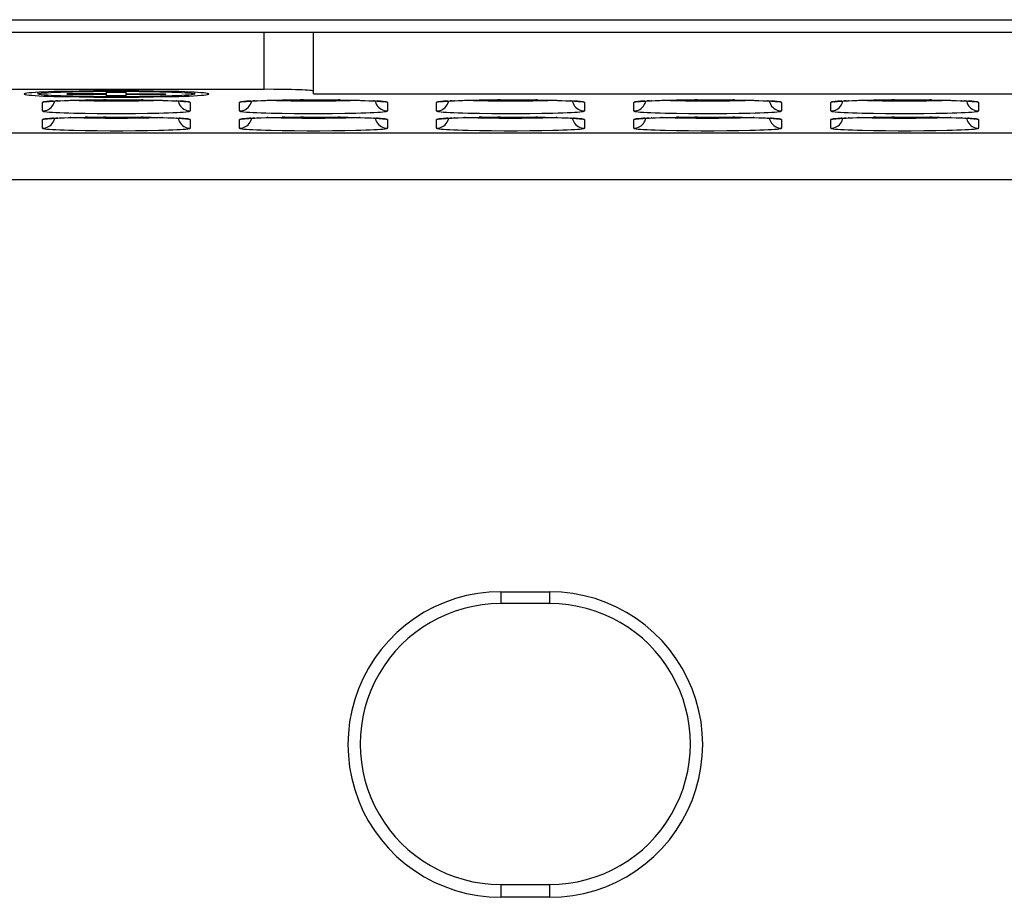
# Model space of a CAD drawing. Header units: millimetres. Extents: x 0 to 1574, y -402 to 1216.
# Tile 18 of 89: x 589 to 629, y 94 to 130. Entities that reach past the tile are written whole.
import ezdxf

# ---------------------------------------------------------------- set-up
doc = ezdxf.new("R2010")
doc.units = ezdxf.units.MM
doc.header["$LTSCALE"] = 65.395
for name, color, linetype in [('EFC5610_90KW_BOTTOM_1_AM_0', 7, 'CONTINUOUS'), ('LD_KCCT_M4X8_1_AM_0', 7, 'CONTINUOUS'), ('MANIFOLD_SOLID_BREP_372190_AM_0', 7, 'CONTINUOUS')]:
    doc.layers.add(name, color=color, linetype=linetype)

msp = doc.modelspace()

# ---------------------------------------------------------------- linework, layer by layer
at = {"layer": 'EFC5610_90KW_BOTTOM_1_AM_0', "color": 7}
for p, q in [((598.794, 126.732), (598.794, 129.057)), ((600.794, 126.553), (600.794, 129.057)), ((586.597, 126.731), (598.794, 126.732)), ((599.184, 126.73), (598.794, 126.732)), ((589.046, 126.544), (589.044, 126.54)), ((591.287, 126.659), (590.492, 126.643)), ((591.871, 126.666), (591.287, 126.659)), ((591.293, 126.42), (591.88, 126.413)), ((591.628, 126.298), (591.998, 126.302)), ((592.788, 126.67), (591.871, 126.666)), ((591.88, 126.413), (592.794, 126.409)), ((591.998, 126.302), (592.386, 126.305)), ((592.386, 126.305), (592.271, 126.304)), ((592.386, 126.305), (592.78, 126.306)), ((592.78, 126.306), (593.165, 126.305)), ((593.707, 126.667), (592.788, 126.67)), ((592.794, 126.409), (593.717, 126.413)), ((593.165, 126.305), (593.535, 126.303)), ((593.535, 126.303), (593.883, 126.299)), ((594.294, 126.66), (593.707, 126.667)), ((593.717, 126.413), (594.301, 126.42)), ((594.301, 126.42), (595.096, 126.436)), ((596.544, 126.54), (596.542, 126.544)), ((599.628, 126.298), (599.998, 126.302)), ((599.998, 126.302), (600.386, 126.305)), ((600.386, 126.305), (600.271, 126.304)), ((600.386, 126.305), (600.78, 126.306)), ((600.78, 126.306), (601.165, 126.305)), ((600.794, 126.553), (727.918, 126.553)), ((601.165, 126.305), (601.535, 126.303)), ((601.535, 126.303), (601.883, 126.299)), ((607.628, 126.298), (607.998, 126.302)), ((607.998, 126.302), (608.386, 126.305)), ((608.386, 126.305), (608.271, 126.304)), ((608.386, 126.305), (608.78, 126.306)), ((608.78, 126.306), (609.165, 126.305)), ((609.165, 126.305), (609.535, 126.303)), ((609.535, 126.303), (609.883, 126.299)), ((615.628, 126.298), (615.998, 126.302)), ((615.998, 126.302), (616.386, 126.305)), ((616.386, 126.305), (616.271, 126.304)), ((616.386, 126.305), (616.78, 126.306)), ((616.78, 126.306), (617.165, 126.305)), ((617.165, 126.305), (617.535, 126.303)), ((617.535, 126.303), (617.883, 126.299)), ((623.628, 126.298), (623.998, 126.302)), ((623.998, 126.302), (624.386, 126.305)), ((624.386, 126.305), (624.271, 126.304)), ((624.386, 126.305), (624.78, 126.306)), ((624.78, 126.306), (625.165, 126.305)), ((625.165, 126.305), (625.535, 126.303)), ((625.535, 126.303), (625.883, 126.299)), ((589.794, 125.852), (589.794, 126.201)), ((590.198, 126.254), (590.077, 126.246)), ((590.115, 126.247), (590.177, 126.251)), ((590.177, 126.251), (590.248, 126.256)), ((590.248, 126.256), (590.198, 126.254)), ((590.248, 126.256), (590.328, 126.26)), ((590.328, 126.26), (590.416, 126.264)), ((590.416, 126.264), (590.338, 126.262)), ((590.416, 126.264), (590.513, 126.269)), ((590.513, 126.269), (590.497, 126.269)), ((590.513, 126.269), (590.674, 126.275)), ((590.674, 126.275), (590.857, 126.281)), ((590.857, 126.281), (591.062, 126.286)), ((591.062, 126.286), (591.29, 126.292)), ((591.29, 126.292), (591.628, 126.298)), ((591.628, 126.298), (591.526, 126.296)), ((592.793, 126.247), (592.334, 126.249)), ((593.252, 126.249), (592.793, 126.247)), ((593.696, 126.254), (593.252, 126.249)), ((593.883, 126.299), (593.817, 126.3)), ((593.883, 126.299), (594.205, 126.293)), ((594.205, 126.293), (594.498, 126.287)), ((594.498, 126.287), (594.698, 126.282)), ((594.698, 126.282), (594.879, 126.276)), ((594.879, 126.276), (595.043, 126.27)), ((595.043, 126.27), (595.141, 126.266)), ((595.094, 126.269), (595.093, 126.268)), ((595.141, 126.266), (595.231, 126.262)), ((595.253, 126.261), (595.231, 126.262)), ((595.231, 126.262), (595.313, 126.257)), ((595.313, 126.257), (595.386, 126.253)), ((595.392, 126.254), (595.351, 126.255)), ((595.513, 126.246), (595.392, 126.254)), ((595.794, 126.201), (595.794, 125.852)), ((597.794, 125.852), (597.794, 126.201)), ((598.198, 126.254), (598.077, 126.246)), ((598.115, 126.247), (598.177, 126.251)), ((598.177, 126.251), (598.248, 126.256)), ((598.248, 126.256), (598.198, 126.254)), ((598.248, 126.256), (598.328, 126.26)), ((598.328, 126.26), (598.416, 126.264)), ((598.416, 126.264), (598.338, 126.262)), ((598.416, 126.264), (598.513, 126.269)), ((598.513, 126.269), (598.497, 126.269)), ((598.513, 126.269), (598.674, 126.275)), ((598.674, 126.275), (598.857, 126.281)), ((598.857, 126.281), (599.062, 126.286)), ((599.062, 126.286), (599.29, 126.292)), ((599.29, 126.292), (599.628, 126.298)), ((599.628, 126.298), (599.526, 126.296)), ((600.793, 126.247), (600.334, 126.249)), ((601.252, 126.249), (600.793, 126.247)), ((601.696, 126.254), (601.252, 126.249)), ((601.883, 126.299), (601.817, 126.3)), ((601.883, 126.299), (602.205, 126.293)), ((602.205, 126.293), (602.498, 126.287)), ((602.498, 126.287), (602.698, 126.282)), ((602.698, 126.282), (602.879, 126.276)), ((602.879, 126.276), (603.043, 126.27)), ((603.043, 126.27), (603.141, 126.266)), ((603.094, 126.269), (603.093, 126.268)), ((603.141, 126.266), (603.231, 126.262)), ((603.253, 126.261), (603.231, 126.262)), ((603.231, 126.262), (603.313, 126.257)), ((603.313, 126.257), (603.386, 126.253)), ((603.392, 126.254), (603.351, 126.255)), ((603.513, 126.246), (603.392, 126.254)), ((603.794, 126.201), (603.794, 125.852)), ((605.794, 125.852), (605.794, 126.201)), ((606.198, 126.254), (606.077, 126.246)), ((606.115, 126.247), (606.177, 126.251)), ((606.177, 126.251), (606.248, 126.256)), ((606.248, 126.256), (606.198, 126.254)), ((606.248, 126.256), (606.328, 126.26)), ((606.328, 126.26), (606.416, 126.264)), ((606.416, 126.264), (606.338, 126.262)), ((606.416, 126.264), (606.513, 126.269)), ((606.513, 126.269), (606.497, 126.269)), ((606.513, 126.269), (606.674, 126.275)), ((606.674, 126.275), (606.857, 126.281)), ((606.857, 126.281), (607.062, 126.286)), ((607.062, 126.286), (607.29, 126.292)), ((607.29, 126.292), (607.628, 126.298)), ((607.628, 126.298), (607.526, 126.296)), ((608.793, 126.247), (608.334, 126.249)), ((609.252, 126.249), (608.793, 126.247)), ((609.696, 126.254), (609.252, 126.249)), ((609.883, 126.299), (609.817, 126.3)), ((609.883, 126.299), (610.205, 126.293)), ((610.205, 126.293), (610.498, 126.287)), ((610.498, 126.287), (610.698, 126.282)), ((610.698, 126.282), (610.879, 126.276)), ((610.879, 126.276), (611.043, 126.27)), ((611.043, 126.27), (611.141, 126.266)), ((611.094, 126.269), (611.093, 126.268)), ((611.141, 126.266), (611.231, 126.262)), ((611.253, 126.261), (611.231, 126.262)), ((611.231, 126.262), (611.313, 126.257)), ((611.313, 126.257), (611.386, 126.253)), ((611.392, 126.254), (611.351, 126.255)), ((611.513, 126.246), (611.392, 126.254)), ((611.794, 126.201), (611.794, 125.852)), ((613.794, 125.852), (613.794, 126.201)), ((614.198, 126.254), (614.077, 126.246)), ((614.115, 126.247), (614.177, 126.251)), ((614.177, 126.251), (614.248, 126.256)), ((614.248, 126.256), (614.198, 126.254)), ((614.248, 126.256), (614.328, 126.26)), ((614.328, 126.26), (614.416, 126.264)), ((614.416, 126.264), (614.338, 126.262)), ((614.416, 126.264), (614.513, 126.269)), ((614.513, 126.269), (614.497, 126.269)), ((614.513, 126.269), (614.674, 126.275)), ((614.674, 126.275), (614.857, 126.281)), ((614.857, 126.281), (615.062, 126.286)), ((615.062, 126.286), (615.29, 126.292)), ((615.29, 126.292), (615.628, 126.298)), ((615.628, 126.298), (615.526, 126.296)), ((616.793, 126.247), (616.334, 126.249)), ((617.252, 126.249), (616.793, 126.247)), ((617.696, 126.254), (617.252, 126.249)), ((617.883, 126.299), (617.817, 126.3)), ((617.883, 126.299), (618.205, 126.293)), ((618.205, 126.293), (618.498, 126.287)), ((618.498, 126.287), (618.698, 126.282)), ((618.698, 126.282), (618.879, 126.276)), ((618.879, 126.276), (619.043, 126.27)), ((619.043, 126.27), (619.141, 126.266)), ((619.094, 126.269), (619.093, 126.268)), ((619.141, 126.266), (619.231, 126.262)), ((619.253, 126.261), (619.231, 126.262)), ((619.231, 126.262), (619.313, 126.257)), ((619.313, 126.257), (619.386, 126.253)), ((619.392, 126.254), (619.351, 126.255)), ((619.513, 126.246), (619.392, 126.254)), ((619.794, 126.201), (619.794, 125.852)), ((621.794, 125.852), (621.794, 126.201)), ((622.198, 126.254), (622.077, 126.246)), ((622.115, 126.247), (622.177, 126.251)), ((622.177, 126.251), (622.248, 126.256)), ((622.248, 126.256), (622.198, 126.254)), ((622.248, 126.256), (622.328, 126.26)), ((622.328, 126.26), (622.416, 126.264)), ((622.416, 126.264), (622.338, 126.262)), ((622.416, 126.264), (622.513, 126.269)), ((622.513, 126.269), (622.497, 126.269)), ((622.513, 126.269), (622.674, 126.275)), ((622.674, 126.275), (622.857, 126.281)), ((622.857, 126.281), (623.062, 126.286)), ((623.062, 126.286), (623.29, 126.292)), ((623.29, 126.292), (623.628, 126.298)), ((623.628, 126.298), (623.526, 126.296)), ((624.793, 126.247), (624.334, 126.249)), ((625.252, 126.249), (624.793, 126.247)), ((625.696, 126.254), (625.252, 126.249)), ((625.883, 126.299), (625.817, 126.3)), ((625.883, 126.299), (626.205, 126.293)), ((626.205, 126.293), (626.498, 126.287)), ((626.498, 126.287), (626.698, 126.282)), ((626.698, 126.282), (626.879, 126.276)), ((626.879, 126.276), (627.043, 126.27)), ((627.043, 126.27), (627.141, 126.266)), ((627.094, 126.269), (627.093, 126.268)), ((627.141, 126.266), (627.231, 126.262)), ((627.253, 126.261), (627.231, 126.262)), ((627.231, 126.262), (627.313, 126.257)), ((627.313, 126.257), (627.386, 126.253)), ((627.392, 126.254), (627.351, 126.255)), ((627.513, 126.246), (627.392, 126.254)), ((627.794, 126.201), (627.794, 125.852)), ((589.794, 125.154), (589.794, 125.503)), ((590.198, 125.555), (590.077, 125.547)), ((590.115, 125.548), (590.177, 125.553)), ((590.177, 125.553), (590.248, 125.557)), ((590.248, 125.557), (590.198, 125.555)), ((590.248, 125.557), (590.328, 125.562)), ((590.328, 125.562), (590.416, 125.566)), ((590.416, 125.566), (590.338, 125.563)), ((590.416, 125.566), (590.513, 125.57)), ((590.513, 125.57), (590.497, 125.57)), ((590.513, 125.57), (590.674, 125.576)), ((590.674, 125.576), (590.857, 125.582)), ((590.857, 125.582), (591.062, 125.588)), ((591.062, 125.588), (591.29, 125.593)), ((591.29, 125.593), (591.628, 125.599)), ((591.628, 125.599), (591.526, 125.598)), ((591.528, 125.757), (592.02, 125.751)), ((591.628, 125.599), (591.998, 125.604)), ((591.998, 125.604), (592.386, 125.606)), ((592.02, 125.751), (592.536, 125.748)), ((592.386, 125.606), (592.271, 125.606)), ((592.793, 125.549), (592.334, 125.55)), ((592.386, 125.606), (592.78, 125.607)), ((592.536, 125.748), (593.058, 125.748)), ((592.78, 125.607), (593.165, 125.607)), ((593.252, 125.55), (592.793, 125.549)), ((593.058, 125.748), (593.571, 125.751)), ((593.165, 125.607), (593.535, 125.604)), ((593.696, 125.556), (593.252, 125.55)), ((593.535, 125.604), (593.883, 125.6)), ((593.571, 125.751), (594.062, 125.757)), ((593.883, 125.6), (593.817, 125.601)), ((593.883, 125.6), (594.205, 125.595)), ((594.062, 125.757), (594.514, 125.766)), ((594.205, 125.595), (594.498, 125.589)), ((594.498, 125.589), (594.698, 125.583)), ((594.698, 125.583), (594.879, 125.578)), ((594.879, 125.578), (595.043, 125.572)), ((595.043, 125.572), (595.141, 125.567)), ((595.094, 125.57), (595.093, 125.569)), ((595.141, 125.567), (595.231, 125.563)), ((595.253, 125.563), (595.231, 125.563)), ((595.231, 125.563), (595.313, 125.559)), ((595.313, 125.559), (595.386, 125.554)), ((595.392, 125.555), (595.351, 125.557)), ((595.513, 125.547), (595.392, 125.555)), ((595.794, 125.503), (595.794, 125.154)), ((597.794, 125.154), (597.794, 125.503)), ((598.198, 125.555), (598.077, 125.547)), ((598.115, 125.548), (598.177, 125.553)), ((598.177, 125.553), (598.248, 125.557)), ((598.248, 125.557), (598.198, 125.555)), ((598.248, 125.557), (598.328, 125.562)), ((598.328, 125.562), (598.416, 125.566)), ((598.416, 125.566), (598.338, 125.563)), ((598.416, 125.566), (598.513, 125.57)), ((598.513, 125.57), (598.497, 125.57)), ((598.513, 125.57), (598.674, 125.576)), ((598.674, 125.576), (598.857, 125.582)), ((598.857, 125.582), (599.062, 125.588)), ((599.062, 125.588), (599.29, 125.593)), ((599.29, 125.593), (599.628, 125.599)), ((599.628, 125.599), (599.526, 125.598)), ((599.528, 125.757), (600.02, 125.751)), ((599.628, 125.599), (599.998, 125.604)), ((599.998, 125.604), (600.386, 125.606)), ((600.02, 125.751), (600.536, 125.748)), ((600.386, 125.606), (600.271, 125.606)), ((600.793, 125.549), (600.334, 125.55)), ((600.386, 125.606), (600.78, 125.607)), ((600.536, 125.748), (601.058, 125.748)), ((600.78, 125.607), (601.165, 125.607)), ((601.252, 125.55), (600.793, 125.549)), ((601.058, 125.748), (601.571, 125.751)), ((601.165, 125.607), (601.535, 125.604)), ((601.696, 125.556), (601.252, 125.55)), ((601.535, 125.604), (601.883, 125.6)), ((601.571, 125.751), (602.062, 125.757)), ((601.883, 125.6), (601.817, 125.601)), ((601.883, 125.6), (602.205, 125.595)), ((602.062, 125.757), (602.514, 125.766)), ((602.205, 125.595), (602.498, 125.589)), ((602.498, 125.589), (602.698, 125.583)), ((602.698, 125.583), (602.879, 125.578)), ((602.879, 125.578), (603.043, 125.572)), ((603.043, 125.572), (603.141, 125.567)), ((603.094, 125.57), (603.093, 125.569)), ((603.141, 125.567), (603.231, 125.563)), ((603.253, 125.563), (603.231, 125.563)), ((603.231, 125.563), (603.313, 125.559)), ((603.313, 125.559), (603.386, 125.554)), ((603.392, 125.555), (603.351, 125.557)), ((603.513, 125.547), (603.392, 125.555)), ((603.794, 125.503), (603.794, 125.154)), ((605.794, 125.154), (605.794, 125.503)), ((606.198, 125.555), (606.077, 125.547)), ((606.115, 125.548), (606.177, 125.553)), ((606.177, 125.553), (606.248, 125.557)), ((606.248, 125.557), (606.198, 125.555)), ((606.248, 125.557), (606.328, 125.562)), ((606.328, 125.562), (606.416, 125.566)), ((606.416, 125.566), (606.338, 125.563)), ((606.416, 125.566), (606.513, 125.57)), ((606.513, 125.57), (606.497, 125.57)), ((606.513, 125.57), (606.674, 125.576)), ((606.674, 125.576), (606.857, 125.582)), ((606.857, 125.582), (607.062, 125.588)), ((607.062, 125.588), (607.29, 125.593)), ((607.29, 125.593), (607.628, 125.599)), ((607.628, 125.599), (607.526, 125.598)), ((607.528, 125.757), (608.02, 125.751)), ((607.628, 125.599), (607.998, 125.604)), ((607.998, 125.604), (608.386, 125.606)), ((608.02, 125.751), (608.536, 125.748)), ((608.386, 125.606), (608.271, 125.606)), ((608.793, 125.549), (608.334, 125.55)), ((608.386, 125.606), (608.78, 125.607)), ((608.536, 125.748), (609.058, 125.748)), ((608.78, 125.607), (609.165, 125.607)), ((609.252, 125.55), (608.793, 125.549)), ((609.058, 125.748), (609.571, 125.751)), ((609.165, 125.607), (609.535, 125.604)), ((609.696, 125.556), (609.252, 125.55)), ((609.535, 125.604), (609.883, 125.6)), ((609.571, 125.751), (610.062, 125.757)), ((609.883, 125.6), (609.817, 125.601)), ((609.883, 125.6), (610.205, 125.595)), ((610.062, 125.757), (610.514, 125.766)), ((610.205, 125.595), (610.498, 125.589)), ((610.498, 125.589), (610.698, 125.583)), ((610.698, 125.583), (610.879, 125.578)), ((610.879, 125.578), (611.043, 125.572)), ((611.043, 125.572), (611.141, 125.567)), ((611.094, 125.57), (611.093, 125.569)), ((611.141, 125.567), (611.231, 125.563)), ((611.253, 125.563), (611.231, 125.563)), ((611.231, 125.563), (611.313, 125.559)), ((611.313, 125.559), (611.386, 125.554)), ((611.392, 125.555), (611.351, 125.557)), ((611.513, 125.547), (611.392, 125.555)), ((611.794, 125.503), (611.794, 125.154)), ((613.794, 125.154), (613.794, 125.503)), ((614.198, 125.555), (614.077, 125.547)), ((614.115, 125.548), (614.177, 125.553)), ((614.177, 125.553), (614.248, 125.557)), ((614.248, 125.557), (614.198, 125.555)), ((614.248, 125.557), (614.328, 125.562)), ((614.328, 125.562), (614.416, 125.566)), ((614.416, 125.566), (614.338, 125.563)), ((614.416, 125.566), (614.513, 125.57)), ((614.513, 125.57), (614.497, 125.57)), ((614.513, 125.57), (614.674, 125.576)), ((614.674, 125.576), (614.857, 125.582)), ((614.857, 125.582), (615.062, 125.588)), ((615.062, 125.588), (615.29, 125.593)), ((615.29, 125.593), (615.628, 125.599)), ((615.628, 125.599), (615.526, 125.598)), ((615.528, 125.757), (616.02, 125.751)), ((615.628, 125.599), (615.998, 125.604)), ((615.998, 125.604), (616.386, 125.606)), ((616.02, 125.751), (616.536, 125.748)), ((616.386, 125.606), (616.271, 125.606)), ((616.793, 125.549), (616.334, 125.55)), ((616.386, 125.606), (616.78, 125.607)), ((616.536, 125.748), (617.058, 125.748)), ((616.78, 125.607), (617.165, 125.607)), ((617.252, 125.55), (616.793, 125.549)), ((617.058, 125.748), (617.571, 125.751)), ((617.165, 125.607), (617.535, 125.604)), ((617.696, 125.556), (617.252, 125.55)), ((617.535, 125.604), (617.883, 125.6)), ((617.571, 125.751), (618.062, 125.757)), ((617.883, 125.6), (617.817, 125.601)), ((617.883, 125.6), (618.205, 125.595)), ((618.062, 125.757), (618.514, 125.766)), ((618.205, 125.595), (618.498, 125.589)), ((618.498, 125.589), (618.698, 125.583)), ((618.698, 125.583), (618.879, 125.578)), ((618.879, 125.578), (619.043, 125.572)), ((619.043, 125.572), (619.141, 125.567)), ((619.094, 125.57), (619.093, 125.569)), ((619.141, 125.567), (619.231, 125.563)), ((619.253, 125.563), (619.231, 125.563)), ((619.231, 125.563), (619.313, 125.559)), ((619.313, 125.559), (619.386, 125.554)), ((619.392, 125.555), (619.351, 125.557)), ((619.513, 125.547), (619.392, 125.555)), ((619.794, 125.503), (619.794, 125.154)), ((621.794, 125.154), (621.794, 125.503)), ((622.198, 125.555), (622.077, 125.547)), ((622.115, 125.548), (622.177, 125.553)), ((622.177, 125.553), (622.248, 125.557)), ((622.248, 125.557), (622.198, 125.555)), ((622.248, 125.557), (622.328, 125.562)), ((622.328, 125.562), (622.416, 125.566)), ((622.416, 125.566), (622.338, 125.563)), ((622.416, 125.566), (622.513, 125.57)), ((622.513, 125.57), (622.497, 125.57)), ((622.513, 125.57), (622.674, 125.576)), ((622.674, 125.576), (622.857, 125.582)), ((622.857, 125.582), (623.062, 125.588)), ((623.062, 125.588), (623.29, 125.593)), ((623.29, 125.593), (623.628, 125.599)), ((623.628, 125.599), (623.526, 125.598)), ((623.528, 125.757), (624.02, 125.751)), ((623.628, 125.599), (623.998, 125.604)), ((623.998, 125.604), (624.386, 125.606)), ((624.02, 125.751), (624.536, 125.748)), ((624.386, 125.606), (624.271, 125.606)), ((624.793, 125.549), (624.334, 125.55)), ((624.386, 125.606), (624.78, 125.607)), ((624.536, 125.748), (625.058, 125.748)), ((624.78, 125.607), (625.165, 125.607)), ((625.252, 125.55), (624.793, 125.549)), ((625.058, 125.748), (625.571, 125.751)), ((625.165, 125.607), (625.535, 125.604)), ((625.696, 125.556), (625.252, 125.55)), ((625.535, 125.604), (625.883, 125.6)), ((625.571, 125.751), (626.062, 125.757)), ((625.883, 125.6), (625.817, 125.601)), ((625.883, 125.6), (626.205, 125.595)), ((626.062, 125.757), (626.514, 125.766)), ((626.205, 125.595), (626.498, 125.589)), ((626.498, 125.589), (626.698, 125.583)), ((626.698, 125.583), (626.879, 125.578)), ((626.879, 125.578), (627.043, 125.572)), ((627.043, 125.572), (627.141, 125.567)), ((627.094, 125.57), (627.093, 125.569)), ((627.141, 125.567), (627.231, 125.563)), ((627.253, 125.563), (627.231, 125.563)), ((627.231, 125.563), (627.313, 125.559)), ((627.313, 125.559), (627.386, 125.554)), ((627.392, 125.555), (627.351, 125.557)), ((627.513, 125.547), (627.392, 125.555)), ((627.794, 125.503), (627.794, 125.154)), ((573.739, 124.971), (674.304, 124.971)), ((591.528, 125.059), (592.02, 125.053)), ((592.02, 125.053), (592.536, 125.049)), ((592.536, 125.049), (593.058, 125.049)), ((593.058, 125.049), (593.571, 125.053)), ((593.571, 125.053), (594.062, 125.059)), ((594.062, 125.059), (594.514, 125.068)), ((599.528, 125.059), (600.02, 125.053)), ((600.02, 125.053), (600.536, 125.049)), ((600.536, 125.049), (601.058, 125.049)), ((601.058, 125.049), (601.571, 125.053)), ((601.571, 125.053), (602.062, 125.059)), ((602.062, 125.059), (602.514, 125.068)), ((607.528, 125.059), (608.02, 125.053)), ((608.02, 125.053), (608.536, 125.049)), ((608.536, 125.049), (609.058, 125.049)), ((609.058, 125.049), (609.571, 125.053)), ((609.571, 125.053), (610.062, 125.059)), ((610.062, 125.059), (610.514, 125.068)), ((615.528, 125.059), (616.02, 125.053)), ((616.02, 125.053), (616.536, 125.049)), ((616.536, 125.049), (617.058, 125.049)), ((617.058, 125.049), (617.571, 125.053)), ((617.571, 125.053), (618.062, 125.059)), ((618.062, 125.059), (618.514, 125.068)), ((623.528, 125.059), (624.02, 125.053)), ((624.02, 125.053), (624.536, 125.049)), ((624.536, 125.049), (625.058, 125.049)), ((625.058, 125.049), (625.571, 125.053)), ((625.571, 125.053), (626.062, 125.059)), ((626.062, 125.059), (626.514, 125.068)), ((674.304, 123.059), (573.739, 123.059)), ((608.394, 106.336), (610.394, 106.336)), ((608.394, 106.335), (608.394, 105.857)), ((610.394, 105.857), (610.394, 106.335)), ((610.394, 105.857), (608.394, 105.857)), ((608.394, 94.457), (610.394, 94.457)), ((608.394, 94.457), (608.394, 93.935)), ((610.394, 93.935), (610.394, 94.457)), ((610.394, 93.935), (608.394, 93.935))]:
    msp.add_line(p, q, dxfattribs=at)
for points in [[(600.794, 126.662), (600.784, 126.669), (600.755, 126.675), (600.708, 126.682), (600.642, 126.688), (600.558, 126.695), (600.457, 126.7), (600.34, 126.706), (600.208, 126.711), (600.062, 126.716), (599.905, 126.72), (599.736, 126.723), (599.559, 126.726), (599.184, 126.73)], [(589.044, 126.54), (589.057, 126.529), (589.095, 126.518), (589.159, 126.507), (589.247, 126.497), (589.36, 126.487), (589.496, 126.477), (589.654, 126.468)], [(589.657, 126.611), (589.499, 126.602), (589.362, 126.592), (589.249, 126.582), (589.16, 126.572), (589.095, 126.561), (589.057, 126.55), (589.046, 126.544)], [(589.654, 126.468), (589.833, 126.459), (590.034, 126.451), (590.255, 126.443), (590.493, 126.436), (591.293, 126.42)], [(590.492, 126.643), (590.255, 126.636), (590.036, 126.628), (589.836, 126.62), (589.657, 126.611)], [(595.934, 126.611), (595.754, 126.62), (595.553, 126.628), (595.333, 126.636), (595.095, 126.643), (594.294, 126.66)], [(595.096, 126.436), (595.332, 126.443), (595.552, 126.451), (595.752, 126.459), (595.931, 126.468)], [(595.931, 126.468), (596.089, 126.477), (596.225, 126.487), (596.339, 126.497), (596.428, 126.507), (596.492, 126.518), (596.531, 126.529), (596.544, 126.54)], [(596.542, 126.544), (596.531, 126.55), (596.493, 126.561), (596.429, 126.572), (596.341, 126.582), (596.228, 126.592), (596.092, 126.602), (595.934, 126.611)], [(589.794, 125.852), (589.86, 125.856), (589.923, 125.869), (589.983, 125.889), (590.039, 125.917), (590.093, 125.951), (590.142, 125.993), (590.186, 126.042), (590.223, 126.096), (590.253, 126.155), (590.276, 126.218), (590.284, 126.258)], [(590.077, 126.246), (589.976, 126.237), (589.897, 126.229), (589.84, 126.22), (589.806, 126.211), (589.794, 126.201)], [(589.966, 126.233), (589.928, 126.22), (589.862, 126.206), (589.794, 126.201)], [(589.937, 126.229), (589.939, 126.229), (589.945, 126.23), (589.954, 126.232), (589.966, 126.233), (589.981, 126.235), (589.997, 126.237), (590.016, 126.239), (590.038, 126.241), (590.061, 126.243), (590.087, 126.245), (590.115, 126.247)], [(592.334, 126.249), (591.891, 126.254), (591.681, 126.258), (591.479, 126.263), (591.289, 126.268), (591.111, 126.274), (590.948, 126.281), (590.919, 126.283)], [(594.669, 126.283), (594.643, 126.281), (594.48, 126.274), (594.302, 126.268), (594.111, 126.263), (593.908, 126.258), (593.696, 126.254)], [(595.304, 126.258), (595.311, 126.223), (595.331, 126.163), (595.358, 126.106), (595.393, 126.053), (595.435, 126.004), (595.483, 125.96), (595.538, 125.923), (595.597, 125.893), (595.66, 125.87), (595.726, 125.857), (595.794, 125.852)], [(595.386, 126.253), (595.451, 126.248), (595.481, 126.246), (595.508, 126.244), (595.533, 126.242), (595.556, 126.24), (595.576, 126.238), (595.595, 126.236), (595.611, 126.234), (595.625, 126.233), (595.636, 126.231), (595.644, 126.23), (595.646, 126.23)], [(595.794, 126.201), (595.782, 126.21), (595.748, 126.22), (595.692, 126.228), (595.613, 126.237), (595.513, 126.246)], [(595.794, 126.201), (595.728, 126.206), (595.665, 126.218), (595.62, 126.233)], [(597.794, 125.852), (597.86, 125.856), (597.923, 125.869), (597.983, 125.889), (598.039, 125.917), (598.093, 125.951), (598.142, 125.993), (598.186, 126.042), (598.223, 126.096), (598.253, 126.155), (598.276, 126.218), (598.284, 126.258)], [(598.077, 126.246), (597.976, 126.237), (597.897, 126.229), (597.84, 126.22), (597.806, 126.211), (597.794, 126.201)], [(597.966, 126.233), (597.928, 126.22), (597.862, 126.206), (597.794, 126.201)], [(597.937, 126.229), (597.939, 126.229), (597.945, 126.23), (597.954, 126.232), (597.966, 126.233), (597.981, 126.235), (597.997, 126.237), (598.016, 126.239), (598.038, 126.241), (598.061, 126.243), (598.087, 126.245), (598.115, 126.247)], [(600.334, 126.249), (599.891, 126.254), (599.681, 126.258), (599.479, 126.263), (599.289, 126.268), (599.111, 126.274), (598.948, 126.281), (598.919, 126.283)], [(602.669, 126.283), (602.643, 126.281), (602.48, 126.274), (602.302, 126.268), (602.111, 126.263), (601.908, 126.258), (601.696, 126.254)], [(603.304, 126.258), (603.311, 126.223), (603.331, 126.163), (603.358, 126.106), (603.393, 126.053), (603.435, 126.004), (603.483, 125.96), (603.538, 125.923), (603.597, 125.893), (603.66, 125.87), (603.726, 125.857), (603.794, 125.852)], [(603.386, 126.253), (603.451, 126.248), (603.481, 126.246), (603.508, 126.244), (603.533, 126.242), (603.556, 126.24), (603.576, 126.238), (603.595, 126.236), (603.611, 126.234), (603.625, 126.233), (603.636, 126.231), (603.644, 126.23), (603.646, 126.23)], [(603.794, 126.201), (603.782, 126.21), (603.748, 126.22), (603.692, 126.228), (603.613, 126.237), (603.513, 126.246)], [(603.794, 126.201), (603.728, 126.206), (603.665, 126.218), (603.62, 126.233)], [(605.794, 125.852), (605.86, 125.856), (605.923, 125.869), (605.983, 125.889), (606.039, 125.917), (606.093, 125.951), (606.142, 125.993), (606.186, 126.042), (606.223, 126.096), (606.253, 126.155), (606.276, 126.218), (606.284, 126.258)], [(606.077, 126.246), (605.976, 126.237), (605.897, 126.229), (605.84, 126.22), (605.806, 126.211), (605.794, 126.201)], [(605.966, 126.233), (605.928, 126.22), (605.862, 126.206), (605.794, 126.201)], [(605.937, 126.229), (605.939, 126.229), (605.945, 126.23), (605.954, 126.232), (605.966, 126.233), (605.981, 126.235), (605.997, 126.237), (606.016, 126.239), (606.038, 126.241), (606.061, 126.243), (606.087, 126.245), (606.115, 126.247)], [(608.334, 126.249), (607.891, 126.254), (607.681, 126.258), (607.479, 126.263), (607.289, 126.268), (607.111, 126.274), (606.948, 126.281), (606.919, 126.283)], [(610.669, 126.283), (610.643, 126.281), (610.48, 126.274), (610.302, 126.268), (610.111, 126.263), (609.908, 126.258), (609.696, 126.254)], [(611.304, 126.258), (611.311, 126.223), (611.331, 126.163), (611.358, 126.106), (611.393, 126.053), (611.435, 126.004), (611.483, 125.96), (611.538, 125.923), (611.597, 125.893), (611.66, 125.87), (611.726, 125.857), (611.794, 125.852)], [(611.386, 126.253), (611.451, 126.248), (611.481, 126.246), (611.508, 126.244), (611.533, 126.242), (611.556, 126.24), (611.576, 126.238), (611.595, 126.236), (611.611, 126.234), (611.625, 126.233), (611.636, 126.231), (611.644, 126.23), (611.646, 126.23)], [(611.794, 126.201), (611.782, 126.21), (611.748, 126.22), (611.692, 126.228), (611.613, 126.237), (611.513, 126.246)], [(611.794, 126.201), (611.728, 126.206), (611.665, 126.218), (611.62, 126.233)], [(613.794, 125.852), (613.86, 125.856), (613.923, 125.869), (613.983, 125.889), (614.039, 125.917), (614.093, 125.951), (614.142, 125.993), (614.186, 126.042), (614.223, 126.096), (614.253, 126.155), (614.276, 126.218), (614.284, 126.258)], [(614.077, 126.246), (613.976, 126.237), (613.897, 126.229), (613.84, 126.22), (613.806, 126.211), (613.794, 126.201)], [(613.966, 126.233), (613.928, 126.22), (613.862, 126.206), (613.794, 126.201)], [(613.937, 126.229), (613.939, 126.229), (613.945, 126.23), (613.954, 126.232), (613.966, 126.233), (613.981, 126.235), (613.997, 126.237), (614.016, 126.239), (614.038, 126.241), (614.061, 126.243), (614.087, 126.245), (614.115, 126.247)], [(616.334, 126.249), (615.891, 126.254), (615.681, 126.258), (615.479, 126.263), (615.289, 126.268), (615.111, 126.274), (614.948, 126.281), (614.919, 126.283)], [(618.669, 126.283), (618.643, 126.281), (618.48, 126.274), (618.302, 126.268), (618.111, 126.263), (617.908, 126.258), (617.696, 126.254)], [(619.304, 126.258), (619.311, 126.223), (619.331, 126.163), (619.358, 126.106), (619.393, 126.053), (619.435, 126.004), (619.483, 125.96), (619.538, 125.923), (619.597, 125.893), (619.66, 125.87), (619.726, 125.857), (619.794, 125.852)], [(619.386, 126.253), (619.451, 126.248), (619.481, 126.246), (619.508, 126.244), (619.533, 126.242), (619.556, 126.24), (619.576, 126.238), (619.595, 126.236), (619.611, 126.234), (619.625, 126.233), (619.636, 126.231), (619.644, 126.23), (619.646, 126.23)], [(619.794, 126.201), (619.782, 126.21), (619.748, 126.22), (619.692, 126.228), (619.613, 126.237), (619.513, 126.246)], [(619.794, 126.201), (619.728, 126.206), (619.665, 126.218), (619.62, 126.233)], [(621.794, 125.852), (621.86, 125.856), (621.923, 125.869), (621.983, 125.889), (622.039, 125.917), (622.093, 125.951), (622.142, 125.993), (622.186, 126.042), (622.223, 126.096), (622.253, 126.155), (622.276, 126.218), (622.284, 126.258)], [(622.077, 126.246), (621.976, 126.237), (621.897, 126.229), (621.84, 126.22), (621.806, 126.211), (621.794, 126.201)], [(621.966, 126.233), (621.928, 126.22), (621.862, 126.206), (621.794, 126.201)], [(621.937, 126.229), (621.939, 126.229), (621.945, 126.23), (621.954, 126.232), (621.966, 126.233), (621.981, 126.235), (621.997, 126.237), (622.016, 126.239), (622.038, 126.241), (622.061, 126.243), (622.087, 126.245), (622.115, 126.247)], [(624.334, 126.249), (623.891, 126.254), (623.681, 126.258), (623.479, 126.263), (623.289, 126.268), (623.111, 126.274), (622.948, 126.281), (622.919, 126.283)], [(626.669, 126.283), (626.643, 126.281), (626.48, 126.274), (626.302, 126.268), (626.111, 126.263), (625.908, 126.258), (625.696, 126.254)], [(627.304, 126.258), (627.311, 126.223), (627.331, 126.163), (627.358, 126.106), (627.393, 126.053), (627.435, 126.004), (627.483, 125.96), (627.538, 125.923), (627.597, 125.893), (627.66, 125.87), (627.726, 125.857), (627.794, 125.852)], [(627.386, 126.253), (627.451, 126.248), (627.481, 126.246), (627.508, 126.244), (627.533, 126.242), (627.556, 126.24), (627.576, 126.238), (627.595, 126.236), (627.611, 126.234), (627.625, 126.233), (627.636, 126.231), (627.644, 126.23), (627.646, 126.23)], [(627.794, 126.201), (627.782, 126.21), (627.748, 126.22), (627.692, 126.228), (627.613, 126.237), (627.513, 126.246)], [(627.794, 126.201), (627.728, 126.206), (627.665, 126.218), (627.62, 126.233)], [(589.794, 125.852), (589.805, 125.843), (589.839, 125.834), (589.896, 125.825), (589.974, 125.816), (590.075, 125.808), (590.195, 125.8), (590.335, 125.792), (590.494, 125.785), (590.671, 125.778), (590.864, 125.772), (591.073, 125.766), (591.528, 125.757)], [(589.794, 125.154), (589.86, 125.158), (589.923, 125.171), (589.983, 125.191), (590.039, 125.218), (590.093, 125.253), (590.142, 125.295), (590.186, 125.343), (590.223, 125.398), (590.253, 125.457), (590.276, 125.52), (590.284, 125.559)], [(590.077, 125.547), (589.976, 125.539), (589.897, 125.53), (589.84, 125.521), (589.806, 125.512), (589.794, 125.503)], [(589.966, 125.535), (589.928, 125.521), (589.862, 125.508), (589.794, 125.503)], [(589.937, 125.53), (589.939, 125.531), (589.945, 125.532), (589.954, 125.533), (589.966, 125.535), (589.981, 125.536), (589.997, 125.538), (590.016, 125.54), (590.038, 125.542), (590.061, 125.544), (590.087, 125.546), (590.115, 125.548)], [(592.334, 125.55), (591.891, 125.556), (591.681, 125.56), (591.479, 125.564), (591.289, 125.57), (591.111, 125.576), (590.948, 125.583), (590.919, 125.584)], [(594.669, 125.584), (594.643, 125.583), (594.48, 125.576), (594.302, 125.57), (594.111, 125.564), (593.908, 125.56), (593.696, 125.556)], [(594.514, 125.766), (594.721, 125.772), (594.914, 125.778), (595.091, 125.785), (595.249, 125.792), (595.389, 125.8), (595.511, 125.808), (595.612, 125.816), (595.691, 125.825), (595.748, 125.834), (595.782, 125.843), (595.794, 125.852)], [(595.304, 125.559), (595.311, 125.524), (595.331, 125.465), (595.358, 125.408), (595.393, 125.355), (595.435, 125.305), (595.483, 125.262), (595.538, 125.224), (595.597, 125.194), (595.66, 125.172), (595.726, 125.158), (595.794, 125.154)], [(595.386, 125.554), (595.451, 125.55), (595.481, 125.548), (595.508, 125.546), (595.533, 125.544), (595.556, 125.542), (595.576, 125.54), (595.595, 125.538), (595.611, 125.536), (595.625, 125.534), (595.636, 125.533), (595.644, 125.532), (595.646, 125.531)], [(595.794, 125.503), (595.782, 125.512), (595.748, 125.521), (595.692, 125.53), (595.613, 125.539), (595.513, 125.547)], [(595.794, 125.503), (595.728, 125.507), (595.665, 125.52), (595.62, 125.535)], [(597.794, 125.852), (597.805, 125.843), (597.839, 125.834), (597.896, 125.825), (597.974, 125.816), (598.075, 125.808), (598.195, 125.8), (598.335, 125.792), (598.494, 125.785), (598.671, 125.778), (598.864, 125.772), (599.073, 125.766), (599.528, 125.757)], [(597.794, 125.154), (597.86, 125.158), (597.923, 125.171), (597.983, 125.191), (598.039, 125.218), (598.093, 125.253), (598.142, 125.295), (598.186, 125.343), (598.223, 125.398), (598.253, 125.457), (598.276, 125.52), (598.284, 125.559)], [(598.077, 125.547), (597.976, 125.539), (597.897, 125.53), (597.84, 125.521), (597.806, 125.512), (597.794, 125.503)], [(597.966, 125.535), (597.928, 125.521), (597.862, 125.508), (597.794, 125.503)], [(597.937, 125.53), (597.939, 125.531), (597.945, 125.532), (597.954, 125.533), (597.966, 125.535), (597.981, 125.536), (597.997, 125.538), (598.016, 125.54), (598.038, 125.542), (598.061, 125.544), (598.087, 125.546), (598.115, 125.548)], [(600.334, 125.55), (599.891, 125.556), (599.681, 125.56), (599.479, 125.564), (599.289, 125.57), (599.111, 125.576), (598.948, 125.583), (598.919, 125.584)], [(602.669, 125.584), (602.643, 125.583), (602.48, 125.576), (602.302, 125.57), (602.111, 125.564), (601.908, 125.56), (601.696, 125.556)], [(602.514, 125.766), (602.721, 125.772), (602.914, 125.778), (603.091, 125.785), (603.249, 125.792), (603.389, 125.8), (603.511, 125.808), (603.612, 125.816), (603.691, 125.825), (603.748, 125.834), (603.782, 125.843), (603.794, 125.852)], [(603.304, 125.559), (603.311, 125.524), (603.331, 125.465), (603.358, 125.408), (603.393, 125.355), (603.435, 125.305), (603.483, 125.262), (603.538, 125.224), (603.597, 125.194), (603.66, 125.172), (603.726, 125.158), (603.794, 125.154)], [(603.386, 125.554), (603.451, 125.55), (603.481, 125.548), (603.508, 125.546), (603.533, 125.544), (603.556, 125.542), (603.576, 125.54), (603.595, 125.538), (603.611, 125.536), (603.625, 125.534), (603.636, 125.533), (603.644, 125.532), (603.646, 125.531)], [(603.794, 125.503), (603.782, 125.512), (603.748, 125.521), (603.692, 125.53), (603.613, 125.539), (603.513, 125.547)], [(603.794, 125.503), (603.728, 125.507), (603.665, 125.52), (603.62, 125.535)], [(605.794, 125.852), (605.805, 125.843), (605.839, 125.834), (605.896, 125.825), (605.974, 125.816), (606.075, 125.808), (606.195, 125.8), (606.335, 125.792), (606.494, 125.785), (606.671, 125.778), (606.864, 125.772), (607.073, 125.766), (607.528, 125.757)], [(605.794, 125.154), (605.86, 125.158), (605.923, 125.171), (605.983, 125.191), (606.039, 125.218), (606.093, 125.253), (606.142, 125.295), (606.186, 125.343), (606.223, 125.398), (606.253, 125.457), (606.276, 125.52), (606.284, 125.559)], [(606.077, 125.547), (605.976, 125.539), (605.897, 125.53), (605.84, 125.521), (605.806, 125.512), (605.794, 125.503)], [(605.966, 125.535), (605.928, 125.521), (605.862, 125.508), (605.794, 125.503)], [(605.937, 125.53), (605.939, 125.531), (605.945, 125.532), (605.954, 125.533), (605.966, 125.535), (605.981, 125.536), (605.997, 125.538), (606.016, 125.54), (606.038, 125.542), (606.061, 125.544), (606.087, 125.546), (606.115, 125.548)], [(608.334, 125.55), (607.891, 125.556), (607.681, 125.56), (607.479, 125.564), (607.289, 125.57), (607.111, 125.576), (606.948, 125.583), (606.919, 125.584)], [(610.669, 125.584), (610.643, 125.583), (610.48, 125.576), (610.302, 125.57), (610.111, 125.564), (609.908, 125.56), (609.696, 125.556)], [(610.514, 125.766), (610.721, 125.772), (610.914, 125.778), (611.091, 125.785), (611.249, 125.792), (611.389, 125.8), (611.511, 125.808), (611.612, 125.816), (611.691, 125.825), (611.748, 125.834), (611.782, 125.843), (611.794, 125.852)], [(611.304, 125.559), (611.311, 125.524), (611.331, 125.465), (611.358, 125.408), (611.393, 125.355), (611.435, 125.305), (611.483, 125.262), (611.538, 125.224), (611.597, 125.194), (611.66, 125.172), (611.726, 125.158), (611.794, 125.154)], [(611.386, 125.554), (611.451, 125.55), (611.481, 125.548), (611.508, 125.546), (611.533, 125.544), (611.556, 125.542), (611.576, 125.54), (611.595, 125.538), (611.611, 125.536), (611.625, 125.534), (611.636, 125.533), (611.644, 125.532), (611.646, 125.531)], [(611.794, 125.503), (611.782, 125.512), (611.748, 125.521), (611.692, 125.53), (611.613, 125.539), (611.513, 125.547)], [(611.794, 125.503), (611.728, 125.507), (611.665, 125.52), (611.62, 125.535)], [(613.794, 125.852), (613.805, 125.843), (613.839, 125.834), (613.896, 125.825), (613.974, 125.816), (614.075, 125.808), (614.195, 125.8), (614.335, 125.792), (614.494, 125.785), (614.671, 125.778), (614.864, 125.772), (615.073, 125.766), (615.528, 125.757)], [(613.794, 125.154), (613.86, 125.158), (613.923, 125.171), (613.983, 125.191), (614.039, 125.218), (614.093, 125.253), (614.142, 125.295), (614.186, 125.343), (614.223, 125.398), (614.253, 125.457), (614.276, 125.52), (614.284, 125.559)], [(614.077, 125.547), (613.976, 125.539), (613.897, 125.53), (613.84, 125.521), (613.806, 125.512), (613.794, 125.503)], [(613.966, 125.535), (613.928, 125.521), (613.862, 125.508), (613.794, 125.503)], [(613.937, 125.53), (613.939, 125.531), (613.945, 125.532), (613.954, 125.533), (613.966, 125.535), (613.981, 125.536), (613.997, 125.538), (614.016, 125.54), (614.038, 125.542), (614.061, 125.544), (614.087, 125.546), (614.115, 125.548)], [(616.334, 125.55), (615.891, 125.556), (615.681, 125.56), (615.479, 125.564), (615.289, 125.57), (615.111, 125.576), (614.948, 125.583), (614.919, 125.584)], [(618.669, 125.584), (618.643, 125.583), (618.48, 125.576), (618.302, 125.57), (618.111, 125.564), (617.908, 125.56), (617.696, 125.556)], [(618.514, 125.766), (618.721, 125.772), (618.914, 125.778), (619.091, 125.785), (619.249, 125.792), (619.389, 125.8), (619.511, 125.808), (619.612, 125.816), (619.691, 125.825), (619.748, 125.834), (619.782, 125.843), (619.794, 125.852)], [(619.304, 125.559), (619.311, 125.524), (619.331, 125.465), (619.358, 125.408), (619.393, 125.355), (619.435, 125.305), (619.483, 125.262), (619.538, 125.224), (619.597, 125.194), (619.66, 125.172), (619.726, 125.158), (619.794, 125.154)], [(619.386, 125.554), (619.451, 125.55), (619.481, 125.548), (619.508, 125.546), (619.533, 125.544), (619.556, 125.542), (619.576, 125.54), (619.595, 125.538), (619.611, 125.536), (619.625, 125.534), (619.636, 125.533), (619.644, 125.532), (619.646, 125.531)], [(619.794, 125.503), (619.782, 125.512), (619.748, 125.521), (619.692, 125.53), (619.613, 125.539), (619.513, 125.547)], [(619.794, 125.503), (619.728, 125.507), (619.665, 125.52), (619.62, 125.535)], [(621.794, 125.852), (621.805, 125.843), (621.839, 125.834), (621.896, 125.825), (621.974, 125.816), (622.075, 125.808), (622.195, 125.8), (622.335, 125.792), (622.494, 125.785), (622.671, 125.778), (622.864, 125.772), (623.073, 125.766), (623.528, 125.757)], [(621.794, 125.154), (621.86, 125.158), (621.923, 125.171), (621.983, 125.191), (622.039, 125.218), (622.093, 125.253), (622.142, 125.295), (622.186, 125.343), (622.223, 125.398), (622.253, 125.457), (622.276, 125.52), (622.284, 125.559)], [(622.077, 125.547), (621.976, 125.539), (621.897, 125.53), (621.84, 125.521), (621.806, 125.512), (621.794, 125.503)], [(621.966, 125.535), (621.928, 125.521), (621.862, 125.508), (621.794, 125.503)], [(621.937, 125.53), (621.939, 125.531), (621.945, 125.532), (621.954, 125.533), (621.966, 125.535), (621.981, 125.536), (621.997, 125.538), (622.016, 125.54), (622.038, 125.542), (622.061, 125.544), (622.087, 125.546), (622.115, 125.548)], [(624.334, 125.55), (623.891, 125.556), (623.681, 125.56), (623.479, 125.564), (623.289, 125.57), (623.111, 125.576), (622.948, 125.583), (622.919, 125.584)], [(626.669, 125.584), (626.643, 125.583), (626.48, 125.576), (626.302, 125.57), (626.111, 125.564), (625.908, 125.56), (625.696, 125.556)], [(626.514, 125.766), (626.721, 125.772), (626.914, 125.778), (627.091, 125.785), (627.249, 125.792), (627.389, 125.8), (627.511, 125.808), (627.612, 125.816), (627.691, 125.825), (627.748, 125.834), (627.782, 125.843), (627.794, 125.852)], [(627.304, 125.559), (627.311, 125.524), (627.331, 125.465), (627.358, 125.408), (627.393, 125.355), (627.435, 125.305), (627.483, 125.262), (627.538, 125.224), (627.597, 125.194), (627.66, 125.172), (627.726, 125.158), (627.794, 125.154)], [(627.386, 125.554), (627.451, 125.55), (627.481, 125.548), (627.508, 125.546), (627.533, 125.544), (627.556, 125.542), (627.576, 125.54), (627.595, 125.538), (627.611, 125.536), (627.625, 125.534), (627.636, 125.533), (627.644, 125.532), (627.646, 125.531)], [(627.794, 125.503), (627.782, 125.512), (627.748, 125.521), (627.692, 125.53), (627.613, 125.539), (627.513, 125.547)], [(627.794, 125.503), (627.728, 125.507), (627.665, 125.52), (627.62, 125.535)], [(589.794, 125.154), (589.805, 125.145), (589.839, 125.136), (589.896, 125.127), (589.974, 125.118), (590.075, 125.109), (590.195, 125.101), (590.335, 125.094), (590.494, 125.086), (590.671, 125.08), (590.864, 125.073), (591.073, 125.068), (591.528, 125.059)], [(594.514, 125.068), (594.721, 125.073), (594.914, 125.08), (595.091, 125.086), (595.249, 125.094), (595.389, 125.101), (595.511, 125.109), (595.612, 125.118), (595.691, 125.126), (595.748, 125.135), (595.782, 125.145), (595.794, 125.154)], [(597.794, 125.154), (597.805, 125.145), (597.839, 125.136), (597.896, 125.127), (597.974, 125.118), (598.075, 125.109), (598.195, 125.101), (598.335, 125.094), (598.494, 125.086), (598.671, 125.08), (598.864, 125.073), (599.073, 125.068), (599.528, 125.059)], [(602.514, 125.068), (602.721, 125.073), (602.914, 125.08), (603.091, 125.086), (603.249, 125.094), (603.389, 125.101), (603.511, 125.109), (603.612, 125.118), (603.691, 125.126), (603.748, 125.135), (603.782, 125.145), (603.794, 125.154)], [(605.794, 125.154), (605.805, 125.145), (605.839, 125.136), (605.896, 125.127), (605.974, 125.118), (606.075, 125.109), (606.195, 125.101), (606.335, 125.094), (606.494, 125.086), (606.671, 125.08), (606.864, 125.073), (607.073, 125.068), (607.528, 125.059)], [(610.514, 125.068), (610.721, 125.073), (610.914, 125.08), (611.091, 125.086), (611.249, 125.094), (611.389, 125.101), (611.511, 125.109), (611.612, 125.118), (611.691, 125.126), (611.748, 125.135), (611.782, 125.145), (611.794, 125.154)], [(613.794, 125.154), (613.805, 125.145), (613.839, 125.136), (613.896, 125.127), (613.974, 125.118), (614.075, 125.109), (614.195, 125.101), (614.335, 125.094), (614.494, 125.086), (614.671, 125.08), (614.864, 125.073), (615.073, 125.068), (615.528, 125.059)], [(618.514, 125.068), (618.721, 125.073), (618.914, 125.08), (619.091, 125.086), (619.249, 125.094), (619.389, 125.101), (619.511, 125.109), (619.612, 125.118), (619.691, 125.126), (619.748, 125.135), (619.782, 125.145), (619.794, 125.154)], [(621.794, 125.154), (621.805, 125.145), (621.839, 125.136), (621.896, 125.127), (621.974, 125.118), (622.075, 125.109), (622.195, 125.101), (622.335, 125.094), (622.494, 125.086), (622.671, 125.08), (622.864, 125.073), (623.073, 125.068), (623.528, 125.059)], [(626.514, 125.068), (626.721, 125.073), (626.914, 125.08), (627.091, 125.086), (627.249, 125.094), (627.389, 125.101), (627.511, 125.109), (627.612, 125.118), (627.691, 125.126), (627.748, 125.135), (627.782, 125.145), (627.794, 125.154)], [(608.394, 106.336), (607.929, 106.318), (607.469, 106.266), (607.013, 106.179), (606.564, 106.059), (606.126, 105.905), (605.701, 105.719), (605.292, 105.503), (604.901, 105.257), (604.528, 104.981), (604.176, 104.678), (603.848, 104.35), (603.545, 103.999), (603.27, 103.626), (603.024, 103.233), (602.807, 102.824), (602.622, 102.4), (602.469, 101.963), (602.349, 101.516), (602.263, 101.061), (602.211, 100.601), (602.193, 100.138), (602.21, 99.675), (602.262, 99.215), (602.348, 98.76), (602.467, 98.313), (602.62, 97.876), (602.805, 97.451), (603.021, 97.042), (603.267, 96.649), (603.541, 96.276), (603.843, 95.925), (604.17, 95.597), (604.521, 95.294), (604.894, 95.018), (605.286, 94.771), (605.695, 94.554), (606.121, 94.368), (606.56, 94.213), (607.009, 94.092), (607.467, 94.005), (607.928, 93.952), (608.394, 93.935)], [(610.394, 93.935), (610.859, 93.952), (611.319, 94.004), (611.775, 94.091), (612.224, 94.212), (612.661, 94.365), (613.086, 94.551), (613.495, 94.767), (613.887, 95.014), (614.26, 95.289), (614.612, 95.592), (614.94, 95.92), (615.243, 96.272), (615.518, 96.645), (615.764, 97.037), (615.98, 97.446), (616.166, 97.87), (616.319, 98.307), (616.439, 98.754), (616.525, 99.209), (616.577, 99.669), (616.594, 100.132), (616.577, 100.595), (616.526, 101.055), (616.44, 101.51), (616.32, 101.958), (616.168, 102.395), (615.983, 102.819), (615.767, 103.229), (615.521, 103.621), (615.246, 103.994), (614.945, 104.345), (614.617, 104.673), (614.266, 104.976), (613.894, 105.252), (613.502, 105.499), (613.093, 105.716), (612.667, 105.903), (612.228, 106.057), (611.778, 106.178), (611.321, 106.266), (610.86, 106.318), (610.394, 106.336)]]:
    msp.add_lwpolyline(points, dxfattribs=at)
for centre, start, end in [((608.394, 100.157), 89.9998, 270.0002), ((610.394, 100.157), 269.9998, 90.0002)]:
    msp.add_arc(centre, 5.7, start, end, dxfattribs=at)
at = {"layer": 'LD_KCCT_M4X8_1_AM_0', "color": 7}
for p, q in [((589.614, 126.54), (589.614, 126.609)), ((592.394, 126.554), (590.794, 126.554)), ((590.794, 126.526), (590.794, 126.554)), ((592.394, 126.526), (590.794, 126.526)), ((591.281, 126.637), (591.861, 126.646)), ((591.861, 126.646), (592.477, 126.65)), ((592.479, 126.429), (591.865, 126.433)), ((592.394, 126.609), (593.194, 126.609)), ((592.394, 126.47), (592.394, 126.609)), ((593.194, 126.47), (592.394, 126.47)), ((592.477, 126.65), (593.109, 126.65)), ((593.11, 126.429), (592.479, 126.429)), ((593.109, 126.65), (593.722, 126.646)), ((593.727, 126.433), (593.11, 126.429)), ((593.194, 126.47), (593.194, 126.609)), ((593.194, 126.554), (594.794, 126.554)), ((594.794, 126.526), (593.194, 126.526)), ((594.306, 126.442), (593.727, 126.433)), ((594.794, 126.554), (594.794, 126.526)), ((595.974, 126.54), (595.974, 126.609))]:
    msp.add_line(p, q, dxfattribs=at)
for points in [[(589.614, 126.54), (589.628, 126.55), (589.672, 126.561), (589.747, 126.571), (589.85, 126.582), (589.982, 126.591), (590.14, 126.601), (590.324, 126.609), (590.531, 126.618), (590.762, 126.625), (591.013, 126.632), (591.281, 126.637)], [(591.865, 126.433), (591.29, 126.442), (591.024, 126.447), (590.775, 126.454), (590.545, 126.461), (590.337, 126.469), (590.153, 126.478), (589.993, 126.487), (589.86, 126.497), (589.754, 126.507), (589.677, 126.518), (589.631, 126.528), (589.614, 126.54)], [(593.722, 126.646), (594.298, 126.637), (594.564, 126.632), (594.813, 126.625), (595.043, 126.618), (595.251, 126.61), (595.435, 126.601), (595.594, 126.592), (595.727, 126.582), (595.833, 126.572), (595.91, 126.562), (595.957, 126.551), (595.974, 126.54)], [(595.974, 126.54), (595.96, 126.529), (595.915, 126.518), (595.841, 126.508), (595.737, 126.498), (595.606, 126.488), (595.447, 126.478), (595.264, 126.47), (595.057, 126.462), (594.826, 126.454), (594.575, 126.448), (594.306, 126.442)]]:
    msp.add_lwpolyline(points, dxfattribs=at)
at = {"layer": 'MANIFOLD_SOLID_BREP_372190_AM_0', "color": 7}
for p, q in [((430.279, 129.557), (755.308, 129.557)), ((430.779, 129.057), (638.081, 129.057))]:
    msp.add_line(p, q, dxfattribs=at)

doc.saveas('drawing.dxf')
